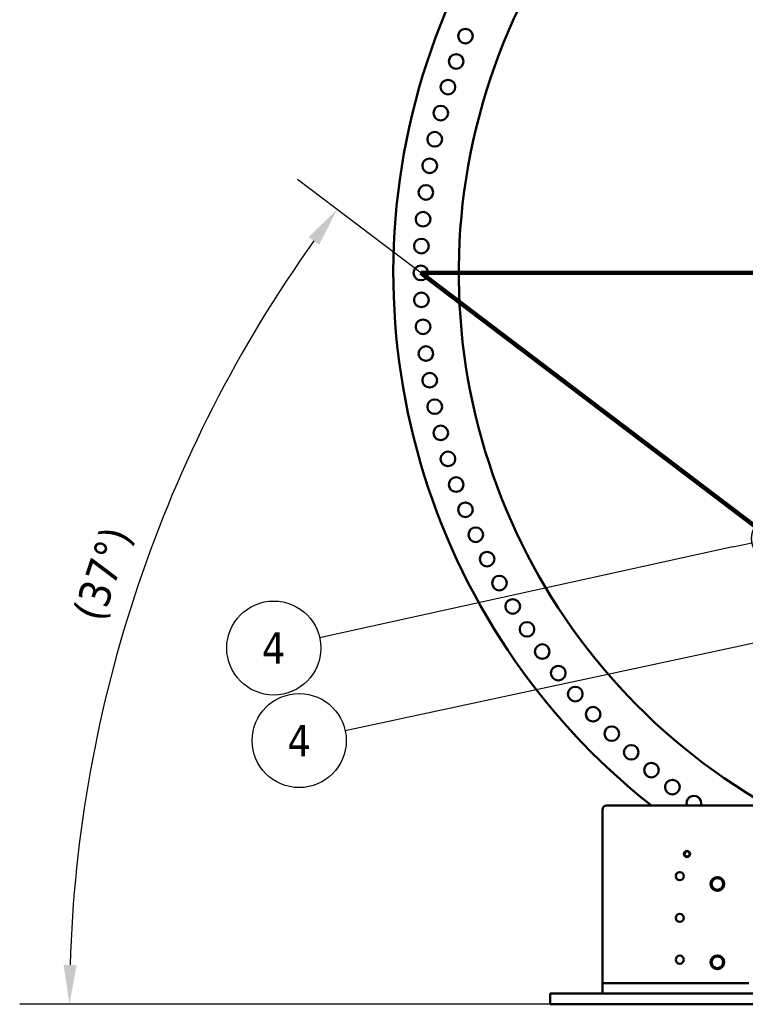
# Model space of a CAD drawing. Header units: millimetres. Extents: x 0 to 63075, y 0 to 44550.
# Tile 24 of 49: x 52093 to 55564, y 12542 to 17255. Entities that reach past the tile are written whole.
import ezdxf

# ---------------------------------------------------------------- set-up
doc = ezdxf.new("R2010")
doc.units = ezdxf.units.MM
doc.header["$LTSCALE"] = 75
for name, color, linetype, lineweight in [('Dimension (ISO)', 7, 'Continuous', 25), ('Sketch Geometry (ISO)', 7, 'Continuous', 25), ('Symbol (ISO)', 7, 'Continuous', 25), ('Visible (ISO)', 7, 'Continuous', 50)]:
    doc.layers.add(name, color=color, linetype=linetype, lineweight=lineweight)
doc.styles.add('Label Text (ISO)', font='tahoma.ttf')
doc.styles.add('Note Text (ISO)', font='tahoma.ttf')
doc.dimstyles.new('Default (ISO)', dxfattribs={"dimscale": 75, "dimtxt": 2, "dimasz": 2.5, "dimexe": 3.175, "dimexo": 0, "dimgap": 0.762, "dimtad": 1, "dimrnd": 1e-08, "dimtxsty": 'Note Text (ISO)', "dimcen": 0.09, "dimdle": 10, "dimclrd": 256, "dimclre": 256, "dimclrt": 256, "dimazin": 2, "dimtfac": 1, "dimtmove": 0, "dimatfit": 3, "dimfxl": 1, "dimtolj": 1, "dimtzin": 0, "dimlwd": -1, "dimlwe": -1, "dimarcsym": 0})

# ---------------------------------------------------------------- blocks, each defined once
blk = doc.blocks.new('Balloon7')
at = {"layer": 'Symbol (ISO)'}
h = blk.add_hatch(color=256, dxfattribs=at)
edge = h.paths.add_edge_path(flags=0)
edge.add_arc((742.488, 196.953), 1.25, 0, 360)
for q in [(713.695, 190.611), (741.267, 196.684)]:
    blk.add_line((740.047, 196.415), q, dxfattribs=at)
for centre, radius in [((742.488, 196.953), 1.25), ((710.774, 189.967), 3)]:
    blk.add_circle(centre, radius, dxfattribs=at)
at = {"layer": 'Symbol (ISO)', "insert": (710.774, 189.967), "char_height": 2, "attachment_point": 5, "style": 'Label Text (ISO)'}
blk.add_mtext('4', dxfattribs=at)
blk = doc.blocks.new('Balloon8')
at = {"layer": 'Symbol (ISO)'}
h = blk.add_hatch(color=256, dxfattribs=at)
edge = h.paths.add_edge_path(flags=0)
edge.add_arc((784.311, 199.479), 1.25, 0, 360)
for p, q in [((781.867, 198.955), (783.089, 199.217)), ((781.867, 198.955), (761.835, 194.659)), ((761.635, 194.616), (715.326, 184.685))]:
    blk.add_line(p, q, dxfattribs=at)
for centre, radius in [((784.311, 199.479), 1.25), ((712.4, 184.058), 3)]:
    blk.add_circle(centre, radius, dxfattribs=at)
at = {"layer": 'Symbol (ISO)', "insert": (712.4, 184.058), "char_height": 2, "attachment_point": 5, "style": 'Label Text (ISO)'}
blk.add_mtext('4', dxfattribs=at)
blk = doc.blocks.new('*D48')
at = {"layer": 'Defpoints', "color": 0, "transparency": 16777216}
for p in [(54011.7, 16042.7), (52911.1, 15182), (58621.9, 12543.2), (58622.7, 12543.2)]:
    blk.add_point(p, dxfattribs=at)
at = {"layer": 'Dimension (ISO)', "transparency": 16777216}
for p, q in [((54011.7, 16042.7), (53421.2, 16490.8)), ((58621.9, 12543.2), (52092.8, 12543.2))]:
    blk.add_line(p, q, dxfattribs=at)
blk.add_arc((58622.7, 12543.2), 6291.7, 144.51136, 178.29246, dxfattribs=at)
for points in [[(53474.6, 16214.3), (53524.9, 16177.3), (53610.9, 16346.8)], [(52365, 12730.2), (52302.5, 12731.2), (52330.9, 12543.2)]]:
    blk.add_solid(points, dxfattribs=at)
at = {"layer": 'Dimension (ISO)', "transparency": 16777216, "insert": (52344.3, 14414), "char_height": 150, "attachment_point": 1, "rotation": 71.4019, "style": 'Note Text (ISO)'}
blk.add_mtext('\\A1;(37°)', dxfattribs=at)

msp = doc.modelspace()

# ---------------------------------------------------------------- linework, layer by layer
at = {"layer": 'Sketch Geometry (ISO)', "color": 1, "linetype": 'Continuous', "lineweight": 100, "true_color": 0xff0000}
for q in [(60248.6592, 16042.662), (58622.6592, 12543.2069)]:
    msp.add_line((54011.6592, 16042.662), q, dxfattribs=at)
at = {"layer": 'Visible (ISO)'}
for p, q in [((56271.8749, 13493.2069), (54900.1592, 13493.2069)), ((54880.1592, 13473.2069), (54880.1592, 12643.2069)), ((54900.1592, 12643.2069), (54880.1592, 12643.2069)), ((54880.1592, 12593.2069), (54880.1592, 12643.2069)), ((54900.1592, 12643.2069), (55339.8479, 12643.2069)), ((55339.8479, 12643.2069), (55357.764, 12643.2069)), ((55357.764, 12643.2069), (55402.5543, 12643.2069)), ((55402.5543, 12643.2069), (55420.4704, 12643.2069)), ((55420.4704, 12643.2069), (55560.1592, 12643.2069)), ((55580.1592, 12643.2069), (55560.1592, 12643.2069)), ((54630.1592, 12593.8523), (54630.1592, 12593.2069)), ((54880.1592, 12593.8523), (54630.1592, 12593.8523)), ((59630.1592, 12593.2069), (54630.1592, 12593.2069)), ((54630.1592, 12593.2069), (54630.1592, 12543.2069)), ((59630.1592, 12543.2069), (54630.1592, 12543.2069)), ((54630.1592, 12543.2069), (54630.1592, 12542.1347)), ((54630.1592, 12542.1347), (59630.1592, 12542.1347))]:
    msp.add_line(p, q, dxfattribs=at)
for centre, radius in [((54224.9923, 17176.2616), 35), ((54180.6281, 17055.2373), 35), ((54141.303, 16932.483), 35), ((54107.0844, 16808.2085), 35), ((54078.0307, 16682.6261), 35), ((54054.1914, 16555.9503), 35), ((54035.6074, 16428.3975), 35), ((54022.3104, 16300.1857), 35), ((54014.3231, 16171.534), 35), ((54011.6592, 16042.662), 35), ((54014.3231, 15913.7901), 35), ((54022.3104, 15785.1383), 35), ((54035.6074, 15656.9266), 35), ((54054.1914, 15529.3738), 35), ((54078.0307, 15402.698), 35), ((54107.0844, 15277.1155), 35), ((54141.303, 15152.841), 35), ((54180.6281, 15030.0867), 35), ((54224.9923, 14909.0624), 35), ((54274.32, 14789.9749), 35), ((54328.5269, 14673.0275), 35), ((54387.5203, 14558.4201), 35), ((54451.1994, 14446.3485), 35), ((54519.4555, 14337.0042), 35), ((54592.1719, 14230.574), 35), ((54669.2245, 14127.2397), 35), ((54750.4815, 14027.1779), 35), ((54835.8041, 13930.5595), 35), ((54925.0467, 13837.5495), 35), ((55018.0566, 13748.307), 35), ((55114.675, 13662.9844), 35), ((55214.7368, 13581.7274), 35), ((55285.1592, 13261.8525), 15), ((55285.1592, 13261.8525), 14.25), ((55250.1592, 13155.7069), 19.5), ((55430.1592, 13118.2069), 33), ((55250.1592, 12955.7069), 19.5), ((55250.1592, 12755.7069), 19.5), ((55430.1592, 12743.2069), 33)]:
    msp.add_circle(centre, radius, dxfattribs=at)
for centre, radius, start, end in [((57130.1592, 16042.662), 3250, 308.3303697, 231.6696303), ((57130.1592, 16042.662), 2937, 299.76748, 240.23252), ((55318.0711, 13504.6748), 35, 340.873454, 199.126546), ((54900.1592, 13473.2069), 20, 90, 180), ((55285.1592, 13261.8525), 12, 129.8985635, 189.8985635), ((55285.1592, 13261.8525), 12, 189.8985635, 249.8985635), ((55285.1592, 13261.8525), 12, 69.8985635, 129.8985635), ((55285.1592, 13261.8525), 12, 249.8985635, 309.8985635), ((55285.1592, 13261.8525), 12, 9.8985635, 69.8985635), ((55285.1592, 13261.8525), 12, 309.8985635, 9.8985635), ((55430.1592, 13118.2069), 31.75, 60.013333, 119.986667), ((55430.1592, 13118.2069), 31.75, 120.013333, 179.986667), ((55430.1592, 13118.2069), 31.75, 180.013333, 239.986667), ((55430.1592, 13118.2069), 27.5, 150, 210), ((55430.1592, 13118.2069), 27.5, 90, 150), ((55430.1592, 13118.2069), 27.5, 210, 270), ((55430.1592, 13118.2069), 27.5, 30, 90), ((55430.1592, 13118.2069), 27.5, 270, 330), ((55430.1592, 13118.2069), 31.75, 0.013333, 59.986667), ((55430.1592, 13118.2069), 31.75, 300.013333, 359.986667), ((55430.1592, 13118.2069), 27.5, 330, 30), ((55430.1592, 13118.2069), 31.75, 240.013333, 299.986667), ((55430.1592, 12743.2069), 31.75, 60.013333, 119.986667), ((55430.1592, 12743.2069), 31.75, 120.013333, 179.986667), ((55430.1592, 12743.2069), 31.75, 180.013333, 239.986667), ((55430.1592, 12743.2069), 27.5, 150, 210), ((55430.1592, 12743.2069), 27.5, 90, 150), ((55430.1592, 12743.2069), 27.5, 210, 270), ((55430.1592, 12743.2069), 27.5, 30, 90), ((55430.1592, 12743.2069), 27.5, 270, 330), ((55430.1592, 12743.2069), 31.75, 0.013333, 59.986667), ((55430.1592, 12743.2069), 31.75, 300.013333, 359.986667), ((55430.1592, 12743.2069), 27.5, 330, 30), ((55430.1592, 12743.2069), 31.75, 240.013333, 299.986667)]:
    msp.add_arc(centre, radius, start, end, dxfattribs=at)
for points in [[(55272.1468, 13266.6147), (55274.9952, 13268.9963), (55277.462, 13271.0587)], [(55273.3378, 13259.7897), (55272.785, 13262.9572), (55272.1468, 13266.6147)], [(55274.5288, 13252.9646), (55273.8905, 13256.6222), (55273.3378, 13259.7897)], [(55281.035, 13250.5835), (55278.0154, 13251.6886), (55274.5288, 13252.9646)], [(55277.462, 13271.0587), (55279.9288, 13273.1212), (55282.7772, 13275.5027)], [(55287.5411, 13248.2024), (55284.0545, 13249.4784), (55281.035, 13250.5835)], [(55282.7772, 13275.5027), (55286.2638, 13274.2266), (55289.2833, 13273.1216)], [(55292.8563, 13252.6464), (55290.3895, 13250.5839), (55287.5411, 13248.2024)], [(55289.2833, 13273.1216), (55292.3029, 13272.0165), (55295.7895, 13270.7405)], [(55298.1715, 13257.0903), (55295.3231, 13254.7088), (55292.8563, 13252.6464)], [(55295.7895, 13270.7405), (55296.4278, 13267.0829), (55296.9805, 13263.9154)], [(55296.9805, 13263.9154), (55297.5333, 13260.7479), (55298.1715, 13257.0903)], [(55398.4049, 13118.2069), (55402.6592, 13125.5755), (55406.3435, 13131.9569)], [(55406.3435, 13104.4569), (55402.6592, 13110.8383), (55398.4049, 13118.2069)], [(55406.3435, 13131.9569), (55410.0278, 13138.3383), (55414.282, 13145.7069)], [(55414.282, 13090.7069), (55410.0278, 13098.0755), (55406.3435, 13104.4569)], [(55414.282, 13145.7069), (55422.7905, 13145.7069), (55430.1592, 13145.7069)], [(55430.1592, 13145.7069), (55437.5278, 13145.7069), (55446.0363, 13145.7069)], [(55446.0363, 13145.7069), (55450.2905, 13138.3383), (55453.9748, 13131.9569)], [(55453.9748, 13104.4569), (55450.2905, 13098.0755), (55446.0363, 13090.7069)], [(55453.9748, 13131.9569), (55457.6592, 13125.5755), (55461.9134, 13118.2069)], [(55461.9134, 13118.2069), (55457.6592, 13110.8383), (55453.9748, 13104.4569)], [(55430.1592, 13090.7069), (55422.7905, 13090.7069), (55414.282, 13090.7069)], [(55446.0363, 13090.7069), (55437.5278, 13090.7069), (55430.1592, 13090.7069)], [(55398.4049, 12743.2069), (55402.6592, 12750.5755), (55406.3435, 12756.9569)], [(55406.3435, 12729.4569), (55402.6592, 12735.8383), (55398.4049, 12743.2069)], [(55406.3435, 12756.9569), (55410.0278, 12763.3383), (55414.282, 12770.7069)], [(55414.282, 12715.7069), (55410.0278, 12723.0755), (55406.3435, 12729.4569)], [(55414.282, 12770.7069), (55422.7905, 12770.7069), (55430.1592, 12770.7069)], [(55430.1592, 12770.7069), (55437.5278, 12770.7069), (55446.0363, 12770.7069)], [(55446.0363, 12770.7069), (55450.2905, 12763.3383), (55453.9748, 12756.9569)], [(55453.9748, 12729.4569), (55450.2905, 12723.0755), (55446.0363, 12715.7069)], [(55453.9748, 12756.9569), (55457.6592, 12750.5755), (55461.9134, 12743.2069)], [(55461.9134, 12743.2069), (55457.6592, 12735.8383), (55453.9748, 12729.4569)], [(55430.1592, 12715.7069), (55422.7905, 12715.7069), (55414.282, 12715.7069)], [(55446.0363, 12715.7069), (55437.5278, 12715.7069), (55430.1592, 12715.7069)]]:
    msp.add_rational_spline(points, [1, 1.0379548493, 1], degree=2, dxfattribs=at)

# ---------------------------------------------------------------- block references
at = {"layer": 'Symbol (ISO)', "xscale": 75, "yscale": 75, "zscale": 75}
for name in ['Balloon8', 'Balloon7']:
    msp.add_blockref(name, (0, 0), dxfattribs=at)

# ---------------------------------------------------------------- dimensions: what is measured, and where the dimension line sits
at = {"layer": 'Dimension (ISO)'}
dim = msp.add_angular_dim_3p(base=(52911.0694, 15182.0239), center=(58622.6592, 12543.2069), p1=(54011.6592, 16042.662), p2=(58621.9092, 12543.2069), text='(<>)', dimstyle='Default (ISO)', override={"dimgap": 0.762, "dimadec": 0, "dimtol": 0, "dimlim": 0, "dimtp": 0, "dimtm": 0, "dimtdec": 0}, dxfattribs=at)
dim.commit()
dim.dimension.update_dxf_attribs({"geometry": '*D48', "text_midpoint": (52659.5085, 14549.8076), "dimtype": 165})

doc.saveas('drawing.dxf')
